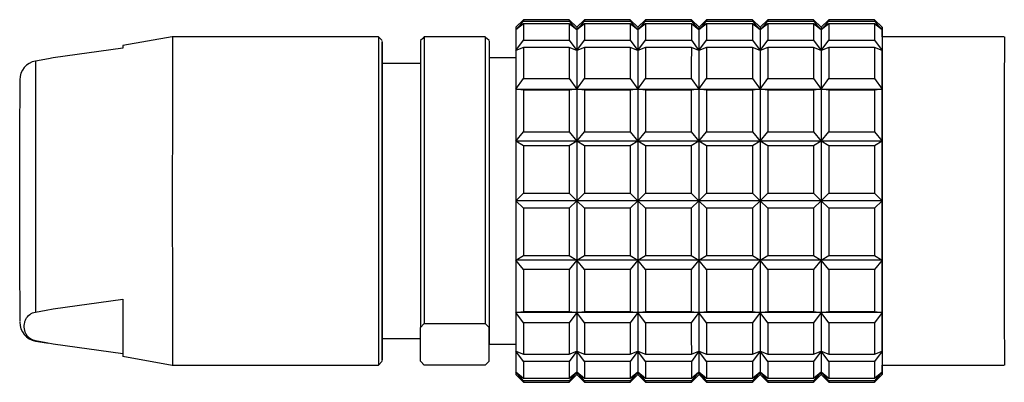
# Model space of a CAD drawing. Header units: inches. Extents: x 1.2 to 31.4, y 1 to 21.5.
# Tile 36 of 63: x 8.559 to 9.575, y 15.243 to 15.617. Entities that reach past the tile are written whole.
import ezdxf

# ---------------------------------------------------------------- set-up
doc = ezdxf.new("R2010")
doc.units = ezdxf.units.IN
doc.header["$MEASUREMENT"] = 0

msp = doc.modelspace()

# ---------------------------------------------------------------- linework, layer by layer
at = {"color": 7, "linetype": 'Continuous', "lineweight": 25}
for p, q in [((9.0787, 15.6172), (9.0708, 15.6094)), ((9.0708, 15.6067), (9.0786, 15.6156)), ((9.0786, 15.613), (9.0708, 15.6067)), ((9.0786, 15.6156), (9.1259, 15.6156)), ((9.0786, 15.613), (9.0786, 15.596)), ((9.1259, 15.613), (9.0786, 15.613)), ((9.1259, 15.6172), (9.0787, 15.6172)), ((9.1338, 15.6094), (9.1259, 15.6172)), ((9.1259, 15.6156), (9.1338, 15.6067)), ((9.1259, 15.613), (9.1259, 15.596)), ((9.1338, 15.6067), (9.1259, 15.613)), ((9.1416, 15.6172), (9.1338, 15.6094)), ((9.1338, 15.6067), (9.1416, 15.6156)), ((9.1416, 15.613), (9.1338, 15.6067)), ((9.1889, 15.6172), (9.1416, 15.6172)), ((9.1416, 15.6156), (9.1889, 15.6156)), ((9.1416, 15.613), (9.1416, 15.596)), ((9.1889, 15.613), (9.1416, 15.613)), ((9.1968, 15.6094), (9.1889, 15.6172)), ((9.1889, 15.6156), (9.1968, 15.6067)), ((9.1889, 15.613), (9.1889, 15.596)), ((9.1968, 15.6067), (9.1889, 15.613)), ((9.2046, 15.6172), (9.1968, 15.6094)), ((9.1968, 15.6067), (9.2046, 15.6156)), ((9.2046, 15.613), (9.1968, 15.6067)), ((9.2519, 15.6172), (9.2046, 15.6172)), ((9.2046, 15.6156), (9.2519, 15.6156)), ((9.2046, 15.613), (9.2046, 15.596)), ((9.2519, 15.613), (9.2046, 15.613)), ((9.2598, 15.6094), (9.2519, 15.6172)), ((9.2519, 15.6156), (9.2597, 15.6067)), ((9.2519, 15.613), (9.2519, 15.596)), ((9.2597, 15.6067), (9.2519, 15.613)), ((9.2597, 15.6067), (9.2676, 15.6156)), ((9.2676, 15.613), (9.2597, 15.6067)), ((9.2676, 15.6172), (9.2598, 15.6094)), ((9.3149, 15.6172), (9.2676, 15.6172)), ((9.2676, 15.6156), (9.3149, 15.6156)), ((9.2676, 15.613), (9.2676, 15.596)), ((9.3149, 15.613), (9.2676, 15.613)), ((9.3149, 15.613), (9.3148, 15.596)), ((9.3227, 15.6094), (9.3149, 15.6172)), ((9.3149, 15.6156), (9.3227, 15.6067)), ((9.3227, 15.6067), (9.3149, 15.613)), ((9.3306, 15.6172), (9.3227, 15.6094)), ((9.3227, 15.6067), (9.3306, 15.6156)), ((9.3306, 15.613), (9.3227, 15.6067)), ((9.3779, 15.6172), (9.3306, 15.6172)), ((9.3306, 15.6156), (9.3779, 15.6156)), ((9.3306, 15.613), (9.3306, 15.596)), ((9.3779, 15.613), (9.3306, 15.613)), ((9.3779, 15.613), (9.3778, 15.596)), ((9.3857, 15.6094), (9.3779, 15.6172)), ((9.3779, 15.6156), (9.3857, 15.6067)), ((9.3857, 15.6067), (9.3779, 15.613)), ((9.3936, 15.6172), (9.3857, 15.6094)), ((9.3857, 15.6067), (9.3936, 15.6156)), ((9.3936, 15.613), (9.3857, 15.6067)), ((9.4409, 15.6172), (9.3936, 15.6172)), ((9.3936, 15.6156), (9.4408, 15.6156)), ((9.3936, 15.613), (9.3936, 15.596)), ((9.4408, 15.613), (9.3936, 15.613)), ((9.4408, 15.6156), (9.4487, 15.6067)), ((9.4408, 15.613), (9.4408, 15.596)), ((9.4487, 15.6067), (9.4408, 15.613)), ((9.4487, 15.6094), (9.4409, 15.6172)), ((9.0708, 15.6067), (9.0708, 15.5855)), ((9.1338, 15.6067), (9.1337, 15.5855)), ((9.1968, 15.6067), (9.1967, 15.5855)), ((9.2597, 15.6067), (9.2597, 15.5855)), ((9.3227, 15.6067), (9.3227, 15.5855)), ((9.3857, 15.6067), (9.3857, 15.5855)), ((9.4487, 15.6067), (9.4487, 15.5855)), ((9.4487, 15.5995), (9.4487, 15.6066)), ((8.7164, 15.5995), (8.6653, 15.5905)), ((8.929, 15.5995), (8.7164, 15.5995)), ((8.933, 15.5956), (8.929, 15.5995)), ((8.9724, 15.5956), (8.9723, 15.2997)), ((8.9748, 15.598), (8.9724, 15.5956)), ((8.9763, 15.5995), (8.9748, 15.5979)), ((8.9763, 15.5995), (8.9763, 15.3037)), ((9.0393, 15.5995), (8.9763, 15.5995)), ((9.0393, 15.5995), (9.0393, 15.3037)), ((9.0408, 15.5979), (9.0393, 15.5995)), ((9.0432, 15.5956), (9.0409, 15.5979)), ((9.0432, 15.5954), (9.0432, 15.5779)), ((9.0708, 15.5855), (9.0786, 15.596)), ((9.0786, 15.596), (9.1259, 15.596)), ((9.1259, 15.596), (9.1337, 15.5855)), ((9.1337, 15.5855), (9.1416, 15.596)), ((9.1416, 15.596), (9.1889, 15.596)), ((9.1889, 15.596), (9.1967, 15.5855)), ((9.1967, 15.5855), (9.2046, 15.596)), ((9.2046, 15.596), (9.2519, 15.596)), ((9.2519, 15.596), (9.2597, 15.5855)), ((9.2597, 15.5855), (9.2676, 15.596)), ((9.2676, 15.596), (9.3148, 15.596)), ((9.3148, 15.596), (9.3227, 15.5855)), ((9.3227, 15.5855), (9.3306, 15.596)), ((9.3306, 15.596), (9.3778, 15.596)), ((9.3778, 15.596), (9.3857, 15.5855)), ((9.3857, 15.5855), (9.3936, 15.596)), ((9.3936, 15.596), (9.4408, 15.596)), ((9.4408, 15.596), (9.4487, 15.5855)), ((9.5747, 15.5995), (9.4487, 15.5995)), ((8.6653, 15.5877), (8.5936, 15.5778)), ((9.0786, 15.5884), (9.0708, 15.5855)), ((9.1259, 15.5884), (9.0786, 15.5884)), ((9.1337, 15.5855), (9.1259, 15.5884)), ((9.1416, 15.5884), (9.1337, 15.5855)), ((9.1889, 15.5884), (9.1416, 15.5884)), ((9.1967, 15.5855), (9.1889, 15.5884)), ((9.2046, 15.5884), (9.1967, 15.5855)), ((9.2519, 15.5884), (9.2046, 15.5884)), ((9.2597, 15.5855), (9.2519, 15.5884)), ((9.2676, 15.5884), (9.2597, 15.5855)), ((9.3148, 15.5884), (9.2676, 15.5884)), ((9.3227, 15.5855), (9.3148, 15.5884)), ((9.3306, 15.5884), (9.3227, 15.5855)), ((9.3778, 15.5884), (9.3306, 15.5884)), ((9.3857, 15.5855), (9.3778, 15.5884)), ((9.3936, 15.5884), (9.3857, 15.5855)), ((9.4408, 15.5884), (9.3936, 15.5884)), ((9.4487, 15.5855), (9.4408, 15.5884)), ((8.5886, 15.577), (8.5752, 15.5746)), ((8.5936, 15.5778), (8.5886, 15.577)), ((8.9723, 15.572), (8.933, 15.572)), ((9.0707, 15.5779), (9.0432, 15.5779)), ((9.0707, 15.5456), (9.0786, 15.5565)), ((9.0786, 15.5565), (9.1259, 15.5565)), ((9.1259, 15.5565), (9.1337, 15.5456)), ((9.1337, 15.5456), (9.1416, 15.5565)), ((9.1416, 15.5565), (9.1889, 15.5565)), ((9.1889, 15.5565), (9.1967, 15.5456)), ((9.1967, 15.5456), (9.2046, 15.5565)), ((9.2046, 15.5565), (9.2518, 15.5565)), ((9.2518, 15.5565), (9.2597, 15.5456)), ((9.2597, 15.5456), (9.2676, 15.5565)), ((9.2676, 15.5565), (9.3148, 15.5565)), ((9.3148, 15.5565), (9.3227, 15.5456)), ((9.3227, 15.5456), (9.3306, 15.5565)), ((9.3306, 15.5565), (9.3778, 15.5565)), ((9.3778, 15.5565), (9.3857, 15.5456)), ((9.3857, 15.5456), (9.3936, 15.5565)), ((9.3936, 15.5565), (9.4408, 15.5565)), ((9.4408, 15.5565), (9.4487, 15.5456)), ((9.0786, 15.5447), (9.0707, 15.5456)), ((9.0707, 15.5456), (9.1337, 15.5456)), ((9.1259, 15.5447), (9.0786, 15.5447)), ((9.1337, 15.5456), (9.1259, 15.5447)), ((9.1416, 15.5447), (9.1337, 15.5456)), ((9.1337, 15.5456), (9.1967, 15.5456)), ((9.1888, 15.5447), (9.1416, 15.5447)), ((9.1967, 15.5456), (9.1888, 15.5447)), ((9.2046, 15.5447), (9.1967, 15.5456)), ((9.1967, 15.5456), (9.2597, 15.5456)), ((9.2518, 15.5447), (9.2046, 15.5447)), ((9.2597, 15.5456), (9.2518, 15.5447)), ((9.2676, 15.5447), (9.2597, 15.5456)), ((9.2597, 15.5456), (9.3227, 15.5456)), ((9.3148, 15.5447), (9.2676, 15.5447)), ((9.3227, 15.5456), (9.3148, 15.5447)), ((9.3306, 15.5447), (9.3227, 15.5456)), ((9.3227, 15.5456), (9.3857, 15.5456)), ((9.3778, 15.5447), (9.3306, 15.5447)), ((9.3857, 15.5456), (9.3778, 15.5447)), ((9.3936, 15.5447), (9.3857, 15.5456)), ((9.3857, 15.5456), (9.4487, 15.5456)), ((9.4408, 15.5447), (9.3936, 15.5447)), ((9.4487, 15.5456), (9.4408, 15.5447)), ((9.0707, 15.4918), (9.0786, 15.5017)), ((9.0786, 15.5017), (9.1258, 15.5017)), ((9.1258, 15.5017), (9.1337, 15.4918)), ((9.1337, 15.4918), (9.1416, 15.5017)), ((9.1416, 15.5017), (9.1888, 15.5017)), ((9.1888, 15.5017), (9.1967, 15.4918)), ((9.1967, 15.4918), (9.2046, 15.5017)), ((9.2046, 15.5017), (9.2518, 15.5017)), ((9.2518, 15.5017), (9.2597, 15.4918)), ((9.2597, 15.4918), (9.2676, 15.5017)), ((9.2676, 15.5017), (9.3148, 15.5017)), ((9.3148, 15.5017), (9.3227, 15.4918)), ((9.3227, 15.4918), (9.3306, 15.5017)), ((9.3306, 15.5017), (9.3778, 15.5017)), ((9.3778, 15.5017), (9.3857, 15.4918)), ((9.3857, 15.4918), (9.3936, 15.5017)), ((9.3936, 15.5017), (9.4408, 15.5017)), ((9.4408, 15.5017), (9.4487, 15.4918)), ((9.0786, 15.4872), (9.0707, 15.4918)), ((9.1337, 15.4918), (9.0707, 15.4918)), ((9.1337, 15.4918), (9.1258, 15.4872)), ((9.1416, 15.4872), (9.1337, 15.4918)), ((9.1967, 15.4918), (9.1337, 15.4918)), ((9.1967, 15.4918), (9.1888, 15.4872)), ((9.2046, 15.4872), (9.1967, 15.4918)), ((9.2597, 15.4918), (9.1967, 15.4918)), ((9.2597, 15.4918), (9.2518, 15.4872)), ((9.2676, 15.4872), (9.2597, 15.4918)), ((9.3227, 15.4918), (9.2597, 15.4918)), ((9.3227, 15.4918), (9.3148, 15.4872)), ((9.3306, 15.4872), (9.3227, 15.4918)), ((9.3857, 15.4918), (9.3227, 15.4918)), ((9.3857, 15.4918), (9.3778, 15.4872)), ((9.3936, 15.4872), (9.3857, 15.4918)), ((9.4487, 15.4918), (9.3857, 15.4918)), ((9.4487, 15.4918), (9.4408, 15.4872)), ((9.1258, 15.4872), (9.0786, 15.4872)), ((9.1888, 15.4872), (9.1416, 15.4872)), ((9.2518, 15.4872), (9.2046, 15.4872)), ((9.3148, 15.4872), (9.2676, 15.4872)), ((9.3778, 15.4872), (9.3306, 15.4872)), ((9.4408, 15.4872), (9.3936, 15.4872)), ((9.0707, 15.4305), (9.0786, 15.4383)), ((9.0786, 15.4228), (9.0707, 15.4305)), ((9.1337, 15.4305), (9.0707, 15.4305)), ((9.0786, 15.4383), (9.1258, 15.4383)), ((9.1258, 15.4383), (9.1337, 15.4305)), ((9.1337, 15.4305), (9.1258, 15.4228)), ((9.1337, 15.4305), (9.1416, 15.4383)), ((9.1416, 15.4228), (9.1337, 15.4305)), ((9.1967, 15.4305), (9.1337, 15.4305)), ((9.1416, 15.4383), (9.1888, 15.4383)), ((9.1888, 15.4383), (9.1967, 15.4305)), ((9.1967, 15.4305), (9.1888, 15.4228)), ((9.1967, 15.4305), (9.2046, 15.4383)), ((9.2046, 15.4228), (9.1967, 15.4305)), ((9.2597, 15.4305), (9.1967, 15.4305)), ((9.2046, 15.4383), (9.2518, 15.4383)), ((9.2518, 15.4383), (9.2597, 15.4305)), ((9.2597, 15.4305), (9.2518, 15.4228)), ((9.2597, 15.4305), (9.2676, 15.4383)), ((9.2676, 15.4228), (9.2597, 15.4305)), ((9.3227, 15.4305), (9.2597, 15.4305)), ((9.2676, 15.4383), (9.3148, 15.4383)), ((9.3148, 15.4383), (9.3227, 15.4305)), ((9.3227, 15.4305), (9.3148, 15.4228)), ((9.3227, 15.4305), (9.3306, 15.4383)), ((9.3306, 15.4228), (9.3227, 15.4305)), ((9.3857, 15.4305), (9.3227, 15.4305)), ((9.3306, 15.4383), (9.3778, 15.4383)), ((9.3778, 15.4383), (9.3857, 15.4305)), ((9.3857, 15.4305), (9.3778, 15.4228)), ((9.3857, 15.4305), (9.3936, 15.4383)), ((9.3936, 15.4228), (9.3857, 15.4305)), ((9.4487, 15.4305), (9.3857, 15.4305)), ((9.3936, 15.4383), (9.4408, 15.4383)), ((9.4408, 15.4383), (9.4487, 15.4305)), ((9.4487, 15.4305), (9.4408, 15.4228)), ((9.1258, 15.4228), (9.0786, 15.4228)), ((9.1888, 15.4228), (9.1416, 15.4228)), ((9.2518, 15.4228), (9.2046, 15.4228)), ((9.3148, 15.4228), (9.2676, 15.4228)), ((9.3778, 15.4228), (9.3306, 15.4228)), ((9.4408, 15.4228), (9.3936, 15.4228)), ((9.0707, 15.3693), (9.0786, 15.3739)), ((9.0786, 15.3594), (9.0707, 15.3693)), ((9.1337, 15.3693), (9.0707, 15.3693)), ((9.0786, 15.3739), (9.1258, 15.3739)), ((9.1258, 15.3739), (9.1337, 15.3693)), ((9.1337, 15.3693), (9.1258, 15.3594)), ((9.1337, 15.3693), (9.1416, 15.3739)), ((9.1416, 15.3594), (9.1337, 15.3693)), ((9.1967, 15.3693), (9.1337, 15.3693)), ((9.1416, 15.3739), (9.1888, 15.3739)), ((9.1888, 15.3739), (9.1967, 15.3693)), ((9.1967, 15.3693), (9.1888, 15.3594)), ((9.1967, 15.3693), (9.2046, 15.3739)), ((9.2046, 15.3594), (9.1967, 15.3693)), ((9.2597, 15.3693), (9.1967, 15.3693)), ((9.2046, 15.3739), (9.2518, 15.3739)), ((9.2518, 15.3739), (9.2597, 15.3693)), ((9.2597, 15.3693), (9.2518, 15.3594)), ((9.2597, 15.3693), (9.2676, 15.3739)), ((9.2676, 15.3594), (9.2597, 15.3693)), ((9.3227, 15.3693), (9.2597, 15.3693)), ((9.2676, 15.3739), (9.3148, 15.3739)), ((9.3148, 15.3739), (9.3227, 15.3693)), ((9.3227, 15.3693), (9.3148, 15.3594)), ((9.3227, 15.3693), (9.3306, 15.3739)), ((9.3306, 15.3594), (9.3227, 15.3693)), ((9.3857, 15.3693), (9.3227, 15.3693)), ((9.3306, 15.3739), (9.3778, 15.3739)), ((9.3778, 15.3739), (9.3857, 15.3693)), ((9.3857, 15.3693), (9.3778, 15.3594)), ((9.3857, 15.3693), (9.3936, 15.3739)), ((9.3936, 15.3594), (9.3857, 15.3693)), ((9.4487, 15.3693), (9.3857, 15.3693)), ((9.3936, 15.3739), (9.4408, 15.3739)), ((9.4408, 15.3739), (9.4487, 15.3693)), ((9.4487, 15.3693), (9.4408, 15.3594)), ((9.1258, 15.3594), (9.0786, 15.3594)), ((9.1888, 15.3594), (9.1416, 15.3594)), ((9.2518, 15.3594), (9.2046, 15.3594)), ((9.3148, 15.3594), (9.2676, 15.3594)), ((9.3778, 15.3594), (9.3306, 15.3594)), ((9.4408, 15.3594), (9.3936, 15.3594)), ((8.5936, 15.319), (8.6652, 15.3289)), ((8.5861, 15.3177), (8.5936, 15.319)), ((8.5752, 15.3156), (8.5861, 15.3177)), ((9.0707, 15.3153), (9.0786, 15.3163)), ((9.1337, 15.3153), (9.0707, 15.3153)), ((9.0786, 15.3045), (9.0707, 15.3153)), ((9.0786, 15.3163), (9.1259, 15.3163)), ((9.1259, 15.3163), (9.1337, 15.3153)), ((9.1337, 15.3153), (9.1259, 15.3045)), ((9.1337, 15.3153), (9.1416, 15.3163)), ((9.1967, 15.3153), (9.1337, 15.3153)), ((9.1416, 15.3045), (9.1337, 15.3153)), ((9.1416, 15.3163), (9.1888, 15.3163)), ((9.1888, 15.3163), (9.1967, 15.3153)), ((9.1967, 15.3153), (9.1889, 15.3045)), ((9.1967, 15.3153), (9.2046, 15.3163)), ((9.2597, 15.3153), (9.1967, 15.3153)), ((9.2046, 15.3045), (9.1967, 15.3153)), ((9.2046, 15.3163), (9.2518, 15.3163)), ((9.2518, 15.3163), (9.2597, 15.3153)), ((9.2597, 15.3153), (9.2518, 15.3045)), ((9.2597, 15.3153), (9.2676, 15.3163)), ((9.3227, 15.3153), (9.2597, 15.3153)), ((9.2676, 15.3045), (9.2597, 15.3153)), ((9.2676, 15.3163), (9.3148, 15.3163)), ((9.3148, 15.3163), (9.3227, 15.3153)), ((9.3227, 15.3153), (9.3148, 15.3045)), ((9.3227, 15.3153), (9.3306, 15.3163)), ((9.3857, 15.3153), (9.3227, 15.3153)), ((9.3306, 15.3045), (9.3227, 15.3153)), ((9.3306, 15.3163), (9.3778, 15.3163)), ((9.3778, 15.3163), (9.3857, 15.3153)), ((9.3857, 15.3153), (9.3778, 15.3045)), ((9.3857, 15.3153), (9.3936, 15.3163)), ((9.4487, 15.3153), (9.3857, 15.3153)), ((9.3936, 15.3045), (9.3857, 15.3153)), ((9.3936, 15.3163), (9.4408, 15.3163)), ((9.4408, 15.3163), (9.4487, 15.3153)), ((9.4487, 15.3153), (9.4408, 15.3045)), ((8.9723, 15.2997), (8.9763, 15.3037)), ((8.9723, 15.265), (8.9723, 15.2997)), ((8.9763, 15.3037), (9.0393, 15.3037)), ((9.0393, 15.3037), (9.0432, 15.2997)), ((9.0432, 15.265), (9.0432, 15.2997)), ((9.1259, 15.3045), (9.0786, 15.3045)), ((9.1889, 15.3045), (9.1416, 15.3045)), ((9.2518, 15.3045), (9.2046, 15.3045)), ((9.3148, 15.3045), (9.2676, 15.3045)), ((9.3778, 15.3045), (9.3306, 15.3045)), ((9.4408, 15.3045), (9.3936, 15.3045)), ((8.933, 15.2885), (8.9723, 15.2885)), ((8.5862, 15.2839), (8.5752, 15.286)), ((8.5752, 15.286), (8.5752, 15.2858)), ((8.5752, 15.2858), (8.5886, 15.2835)), ((8.5936, 15.2826), (8.5862, 15.2839)), ((8.6653, 15.2727), (8.5936, 15.2826)), ((9.0432, 15.2826), (9.0707, 15.2826)), ((8.6653, 15.27), (8.7164, 15.2609)), ((9.0708, 15.2752), (9.0786, 15.2724)), ((9.0786, 15.2647), (9.0708, 15.2752)), ((9.0708, 15.2752), (9.0708, 15.2539)), ((9.0786, 15.2724), (9.1259, 15.2724)), ((9.1259, 15.2724), (9.1337, 15.2752)), ((9.1337, 15.2752), (9.1259, 15.2647)), ((9.1337, 15.2752), (9.1416, 15.2724)), ((9.1337, 15.2752), (9.1338, 15.2539)), ((9.1416, 15.2647), (9.1337, 15.2752)), ((9.1416, 15.2724), (9.1889, 15.2724)), ((9.1889, 15.2724), (9.1967, 15.2752)), ((9.1967, 15.2752), (9.1889, 15.2647)), ((9.1967, 15.2752), (9.2046, 15.2724)), ((9.1967, 15.2752), (9.1968, 15.2539)), ((9.2046, 15.2647), (9.1967, 15.2752)), ((9.2046, 15.2724), (9.2519, 15.2724)), ((9.2519, 15.2724), (9.2597, 15.2752)), ((9.2597, 15.2752), (9.2519, 15.2647)), ((9.2597, 15.2752), (9.2676, 15.2724)), ((9.2597, 15.2752), (9.2597, 15.2539)), ((9.2676, 15.2647), (9.2597, 15.2752)), ((9.2676, 15.2724), (9.3148, 15.2724)), ((9.3148, 15.2724), (9.3227, 15.2752)), ((9.3227, 15.2752), (9.3148, 15.2647)), ((9.3227, 15.2752), (9.3306, 15.2724)), ((9.3227, 15.2752), (9.3227, 15.2539)), ((9.3306, 15.2647), (9.3227, 15.2752)), ((9.3306, 15.2724), (9.3778, 15.2724)), ((9.3778, 15.2724), (9.3857, 15.2752)), ((9.3857, 15.2752), (9.3778, 15.2647)), ((9.3857, 15.2752), (9.3936, 15.2724)), ((9.3857, 15.2752), (9.3857, 15.2539)), ((9.3936, 15.2647), (9.3857, 15.2752)), ((9.3936, 15.2724), (9.4408, 15.2724)), ((9.4408, 15.2724), (9.4487, 15.2752)), ((9.4487, 15.2752), (9.4408, 15.2647)), ((9.4487, 15.2752), (9.4487, 15.2539)), ((8.7164, 15.2609), (8.929, 15.2609)), ((8.929, 15.2609), (8.933, 15.2649)), ((8.9763, 15.261), (8.9723, 15.265)), ((8.9723, 15.265), (8.9724, 15.2649)), ((8.9724, 15.2649), (8.9747, 15.2625)), ((9.0393, 15.261), (8.9763, 15.261)), ((9.0432, 15.265), (9.0393, 15.261)), ((9.0409, 15.2625), (9.0432, 15.2649)), ((9.1259, 15.2647), (9.0786, 15.2647)), ((9.1889, 15.2647), (9.1416, 15.2647)), ((9.2519, 15.2647), (9.2046, 15.2647)), ((9.3148, 15.2647), (9.2676, 15.2647)), ((9.3778, 15.2647), (9.3306, 15.2647)), ((9.4408, 15.2647), (9.3936, 15.2647)), ((9.4487, 15.2609), (9.5747, 15.2609)), ((9.4487, 15.2538), (9.4487, 15.2609)), ((9.0708, 15.2539), (9.0786, 15.2476)), ((9.0786, 15.2449), (9.0708, 15.2539)), ((9.0708, 15.2511), (9.0787, 15.2432)), ((9.0786, 15.2476), (9.1259, 15.2476)), ((9.1259, 15.2476), (9.1338, 15.2539)), ((9.1338, 15.2539), (9.1259, 15.2449)), ((9.1259, 15.2432), (9.1338, 15.2511)), ((9.1338, 15.2539), (9.1416, 15.2476)), ((9.1416, 15.2449), (9.1338, 15.2539)), ((9.1338, 15.2511), (9.1416, 15.2432)), ((9.1416, 15.2476), (9.1889, 15.2476)), ((9.1889, 15.2476), (9.1968, 15.2539)), ((9.1968, 15.2539), (9.1889, 15.2449)), ((9.1889, 15.2432), (9.1968, 15.2511)), ((9.1968, 15.2539), (9.2046, 15.2476)), ((9.2046, 15.2449), (9.1968, 15.2539)), ((9.1968, 15.2511), (9.2046, 15.2432)), ((9.2046, 15.2476), (9.2519, 15.2476)), ((9.2519, 15.2476), (9.2597, 15.2539)), ((9.2597, 15.2539), (9.2519, 15.2449)), ((9.2519, 15.2432), (9.2598, 15.2511)), ((9.2597, 15.2539), (9.2676, 15.2476)), ((9.2676, 15.2449), (9.2597, 15.2539)), ((9.2598, 15.2511), (9.2676, 15.2432)), ((9.2676, 15.2476), (9.3149, 15.2476)), ((9.3149, 15.2476), (9.3227, 15.2539)), ((9.3227, 15.2539), (9.3149, 15.2449)), ((9.3149, 15.2432), (9.3227, 15.2511)), ((9.3227, 15.2539), (9.3306, 15.2476)), ((9.3306, 15.2449), (9.3227, 15.2539)), ((9.3227, 15.2511), (9.3306, 15.2432)), ((9.3306, 15.2476), (9.3779, 15.2476)), ((9.3779, 15.2476), (9.3857, 15.2539)), ((9.3857, 15.2539), (9.3779, 15.2449)), ((9.3779, 15.2432), (9.3857, 15.2511)), ((9.3857, 15.2539), (9.3936, 15.2476)), ((9.3936, 15.2449), (9.3857, 15.2539)), ((9.3857, 15.2511), (9.3936, 15.2432)), ((9.3936, 15.2476), (9.4408, 15.2476)), ((9.4408, 15.2476), (9.4487, 15.2539)), ((9.4487, 15.2539), (9.4408, 15.2449)), ((9.4409, 15.2432), (9.4487, 15.2511)), ((9.1259, 15.2449), (9.0786, 15.2449)), ((9.0787, 15.2432), (9.1259, 15.2432)), ((9.1889, 15.2449), (9.1416, 15.2449)), ((9.1416, 15.2432), (9.1889, 15.2432)), ((9.2519, 15.2449), (9.2046, 15.2449)), ((9.2046, 15.2432), (9.2519, 15.2432)), ((9.3149, 15.2449), (9.2676, 15.2449)), ((9.2676, 15.2432), (9.3149, 15.2432)), ((9.3779, 15.2449), (9.3306, 15.2449)), ((9.3306, 15.2432), (9.3779, 15.2432)), ((9.4408, 15.2449), (9.3936, 15.2449)), ((9.3936, 15.2432), (9.4409, 15.2432))]:
    msp.add_line(p, q, dxfattribs=at)
at = {"color": 7, "linetype": 'Continuous', "lineweight": 25, "flags": 128}
for points in [[(9.4487, 15.6067), (9.4487, 15.6079), (9.4487, 15.6087), (9.4487, 15.6092), (9.4487, 15.6094), (9.4487, 15.6092), (9.4487, 15.6086), (9.4487, 15.6078), (9.4487, 15.6066)], [(8.933, 15.2749), (8.933, 15.2915), (8.933, 15.315), (8.9329, 15.3443), (8.9329, 15.3778), (8.9329, 15.4141), (8.9329, 15.4511), (8.9329, 15.4871), (8.9329, 15.5202), (8.933, 15.5488), (8.933, 15.5715), (8.933, 15.5871), (8.933, 15.5948), (8.933, 15.5943), (8.933, 15.5855), (8.933, 15.572)], [(8.6653, 15.5905), (8.6653, 15.5903), (8.6653, 15.5877)], [(9.0708, 15.5855), (9.0708, 15.5815), (9.0707, 15.5771), (9.0707, 15.5725), (9.0707, 15.5677), (9.0707, 15.5625), (9.0707, 15.5571), (9.0707, 15.5515), (9.0707, 15.5456)], [(9.0786, 15.5884), (9.0786, 15.5849), (9.0786, 15.5814), (9.0786, 15.5776), (9.0786, 15.5737), (9.0786, 15.5696), (9.0786, 15.5654), (9.0786, 15.561), (9.0786, 15.5565)], [(9.1259, 15.5884), (9.1259, 15.5849), (9.1259, 15.5814), (9.1259, 15.5776), (9.1259, 15.5737), (9.1259, 15.5696), (9.1259, 15.5654), (9.1259, 15.561), (9.1259, 15.5565)], [(9.1337, 15.5855), (9.1337, 15.5815), (9.1337, 15.5771), (9.1337, 15.5725), (9.1337, 15.5677), (9.1337, 15.5625), (9.1337, 15.5571), (9.1337, 15.5515), (9.1337, 15.5456)], [(9.1416, 15.5884), (9.1416, 15.5849), (9.1416, 15.5814), (9.1416, 15.5776), (9.1416, 15.5737), (9.1416, 15.5696), (9.1416, 15.5654), (9.1416, 15.561), (9.1416, 15.5565)], [(9.1889, 15.5884), (9.1889, 15.5849), (9.1889, 15.5814), (9.1889, 15.5776), (9.1889, 15.5737), (9.1889, 15.5696), (9.1889, 15.5654), (9.1889, 15.561), (9.1889, 15.5565)], [(9.1967, 15.5855), (9.1967, 15.5815), (9.1967, 15.5771), (9.1967, 15.5725), (9.1967, 15.5677), (9.1967, 15.5625), (9.1967, 15.5571), (9.1967, 15.5515), (9.1967, 15.5456)], [(9.2046, 15.5884), (9.2046, 15.5849), (9.2046, 15.5814), (9.2046, 15.5776), (9.2046, 15.5737), (9.2046, 15.5696), (9.2046, 15.5654), (9.2046, 15.561), (9.2046, 15.5565)], [(9.2519, 15.5884), (9.2519, 15.5849), (9.2519, 15.5814), (9.2518, 15.5776), (9.2518, 15.5737), (9.2518, 15.5696), (9.2518, 15.5654), (9.2518, 15.561), (9.2518, 15.5565)], [(9.2597, 15.5855), (9.2597, 15.5815), (9.2597, 15.5771), (9.2597, 15.5725), (9.2597, 15.5677), (9.2597, 15.5625), (9.2597, 15.5571), (9.2597, 15.5515), (9.2597, 15.5456)], [(9.2676, 15.5884), (9.2676, 15.5849), (9.2676, 15.5814), (9.2676, 15.5776), (9.2676, 15.5737), (9.2676, 15.5696), (9.2676, 15.5654), (9.2676, 15.561), (9.2676, 15.5565)], [(9.3148, 15.5884), (9.3148, 15.5849), (9.3148, 15.5814), (9.3148, 15.5776), (9.3148, 15.5737), (9.3148, 15.5696), (9.3148, 15.5654), (9.3148, 15.561), (9.3148, 15.5565)], [(9.3227, 15.5855), (9.3227, 15.5815), (9.3227, 15.5771), (9.3227, 15.5725), (9.3227, 15.5677), (9.3227, 15.5625), (9.3227, 15.5571), (9.3227, 15.5515), (9.3227, 15.5456)], [(9.3306, 15.5884), (9.3306, 15.5849), (9.3306, 15.5814), (9.3306, 15.5776), (9.3306, 15.5737), (9.3306, 15.5696), (9.3306, 15.5654), (9.3306, 15.561), (9.3306, 15.5565)], [(9.3778, 15.5884), (9.3778, 15.5849), (9.3778, 15.5814), (9.3778, 15.5776), (9.3778, 15.5737), (9.3778, 15.5696), (9.3778, 15.5654), (9.3778, 15.561), (9.3778, 15.5565)], [(9.3857, 15.5855), (9.3857, 15.5815), (9.3857, 15.5771), (9.3857, 15.5725), (9.3857, 15.5677), (9.3857, 15.5625), (9.3857, 15.5571), (9.3857, 15.5515), (9.3857, 15.5456)], [(9.3936, 15.5884), (9.3936, 15.5849), (9.3936, 15.5814), (9.3936, 15.5776), (9.3936, 15.5737), (9.3936, 15.5696), (9.3936, 15.5654), (9.3936, 15.561), (9.3936, 15.5565)], [(9.4408, 15.5884), (9.4408, 15.5849), (9.4408, 15.5814), (9.4408, 15.5776), (9.4408, 15.5737), (9.4408, 15.5696), (9.4408, 15.5654), (9.4408, 15.561), (9.4408, 15.5565)], [(9.4487, 15.5456), (9.4487, 15.5515), (9.4487, 15.5571), (9.4487, 15.5625), (9.4487, 15.5677), (9.4487, 15.5725), (9.4487, 15.5771), (9.4487, 15.5815), (9.4487, 15.5855)], [(9.0707, 15.5456), (9.0707, 15.5395), (9.0707, 15.5332), (9.0707, 15.5267), (9.0707, 15.5201), (9.0707, 15.5132), (9.0707, 15.5062), (9.0707, 15.4991), (9.0707, 15.4918)], [(9.0786, 15.5447), (9.0786, 15.5397), (9.0786, 15.5346), (9.0786, 15.5294), (9.0786, 15.524), (9.0786, 15.5186), (9.0786, 15.513), (9.0786, 15.5074), (9.0786, 15.5017)], [(9.1259, 15.5447), (9.1259, 15.5397), (9.1258, 15.5346), (9.1258, 15.5294), (9.1258, 15.524), (9.1258, 15.5186), (9.1258, 15.513), (9.1258, 15.5074), (9.1258, 15.5017)], [(9.1337, 15.5456), (9.1337, 15.5395), (9.1337, 15.5332), (9.1337, 15.5267), (9.1337, 15.5201), (9.1337, 15.5132), (9.1337, 15.5062), (9.1337, 15.4991), (9.1337, 15.4918)], [(9.1416, 15.5447), (9.1416, 15.5397), (9.1416, 15.5346), (9.1416, 15.5294), (9.1416, 15.524), (9.1416, 15.5186), (9.1416, 15.513), (9.1416, 15.5074), (9.1416, 15.5017)], [(9.1888, 15.5447), (9.1888, 15.5397), (9.1888, 15.5346), (9.1888, 15.5294), (9.1888, 15.524), (9.1888, 15.5186), (9.1888, 15.513), (9.1888, 15.5074), (9.1888, 15.5017)], [(9.1967, 15.5456), (9.1967, 15.5395), (9.1967, 15.5332), (9.1967, 15.5267), (9.1967, 15.5201), (9.1967, 15.5132), (9.1967, 15.5062), (9.1967, 15.4991), (9.1967, 15.4918)], [(9.2046, 15.5447), (9.2046, 15.5397), (9.2046, 15.5346), (9.2046, 15.5294), (9.2046, 15.524), (9.2046, 15.5186), (9.2046, 15.513), (9.2046, 15.5074), (9.2046, 15.5017)], [(9.2518, 15.5447), (9.2518, 15.5397), (9.2518, 15.5346), (9.2518, 15.5294), (9.2518, 15.524), (9.2518, 15.5186), (9.2518, 15.513), (9.2518, 15.5074), (9.2518, 15.5017)], [(9.2597, 15.5456), (9.2597, 15.5395), (9.2597, 15.5332), (9.2597, 15.5267), (9.2597, 15.5201), (9.2597, 15.5132), (9.2597, 15.5062), (9.2597, 15.4991), (9.2597, 15.4918)], [(9.2676, 15.5447), (9.2676, 15.5397), (9.2676, 15.5346), (9.2676, 15.5294), (9.2676, 15.524), (9.2676, 15.5186), (9.2676, 15.513), (9.2676, 15.5074), (9.2676, 15.5017)], [(9.3148, 15.5447), (9.3148, 15.5397), (9.3148, 15.5346), (9.3148, 15.5294), (9.3148, 15.524), (9.3148, 15.5186), (9.3148, 15.513), (9.3148, 15.5074), (9.3148, 15.5017)], [(9.3227, 15.5456), (9.3227, 15.5395), (9.3227, 15.5332), (9.3227, 15.5267), (9.3227, 15.5201), (9.3227, 15.5132), (9.3227, 15.5062), (9.3227, 15.4991), (9.3227, 15.4918)], [(9.3306, 15.5447), (9.3306, 15.5397), (9.3306, 15.5346), (9.3306, 15.5294), (9.3306, 15.524), (9.3306, 15.5186), (9.3306, 15.513), (9.3306, 15.5074), (9.3306, 15.5017)], [(9.3778, 15.5447), (9.3778, 15.5397), (9.3778, 15.5346), (9.3778, 15.5294), (9.3778, 15.524), (9.3778, 15.5186), (9.3778, 15.513), (9.3778, 15.5074), (9.3778, 15.5017)], [(9.3857, 15.5456), (9.3857, 15.5395), (9.3857, 15.5332), (9.3857, 15.5267), (9.3857, 15.5201), (9.3857, 15.5132), (9.3857, 15.5062), (9.3857, 15.4991), (9.3857, 15.4918)], [(9.3936, 15.5447), (9.3936, 15.5397), (9.3936, 15.5346), (9.3936, 15.5294), (9.3936, 15.524), (9.3936, 15.5186), (9.3936, 15.513), (9.3936, 15.5074), (9.3936, 15.5017)], [(9.4408, 15.5447), (9.4408, 15.5397), (9.4408, 15.5346), (9.4408, 15.5294), (9.4408, 15.524), (9.4408, 15.5186), (9.4408, 15.513), (9.4408, 15.5074), (9.4408, 15.5017)], [(9.4487, 15.4918), (9.4487, 15.4991), (9.4487, 15.5062), (9.4487, 15.5132), (9.4487, 15.5201), (9.4487, 15.5267), (9.4487, 15.5332), (9.4487, 15.5395), (9.4487, 15.5456)], [(9.0707, 15.4918), (9.0707, 15.4844), (9.0707, 15.4769), (9.0707, 15.4693), (9.0707, 15.4616), (9.0707, 15.4539), (9.0707, 15.4462), (9.0707, 15.4384), (9.0707, 15.4305)], [(9.1337, 15.4918), (9.1337, 15.4844), (9.1337, 15.4769), (9.1337, 15.4693), (9.1337, 15.4616), (9.1337, 15.4539), (9.1337, 15.4462), (9.1337, 15.4384), (9.1337, 15.4305)], [(9.1967, 15.4918), (9.1967, 15.4844), (9.1967, 15.4769), (9.1967, 15.4693), (9.1967, 15.4616), (9.1967, 15.4539), (9.1967, 15.4462), (9.1967, 15.4384), (9.1967, 15.4305)], [(9.2597, 15.4918), (9.2597, 15.4844), (9.2597, 15.4769), (9.2597, 15.4693), (9.2597, 15.4616), (9.2597, 15.4539), (9.2597, 15.4462), (9.2597, 15.4384), (9.2597, 15.4305)], [(9.3227, 15.4918), (9.3227, 15.4844), (9.3227, 15.4769), (9.3227, 15.4693), (9.3227, 15.4616), (9.3227, 15.4539), (9.3227, 15.4462), (9.3227, 15.4384), (9.3227, 15.4305)], [(9.3857, 15.4918), (9.3857, 15.4844), (9.3857, 15.4769), (9.3857, 15.4693), (9.3857, 15.4616), (9.3857, 15.4539), (9.3857, 15.4462), (9.3857, 15.4384), (9.3857, 15.4305)], [(9.4487, 15.4305), (9.4487, 15.4384), (9.4487, 15.4462), (9.4487, 15.4539), (9.4487, 15.4616), (9.4487, 15.4693), (9.4487, 15.4769), (9.4487, 15.4844), (9.4487, 15.4918)], [(9.0786, 15.4872), (9.0786, 15.4812), (9.0786, 15.4752), (9.0786, 15.4691), (9.0786, 15.463), (9.0786, 15.4569), (9.0786, 15.4507), (9.0786, 15.4445), (9.0786, 15.4383)], [(9.1258, 15.4872), (9.1258, 15.4812), (9.1258, 15.4752), (9.1258, 15.4691), (9.1258, 15.463), (9.1258, 15.4569), (9.1258, 15.4507), (9.1258, 15.4445), (9.1258, 15.4383)], [(9.1416, 15.4872), (9.1416, 15.4812), (9.1416, 15.4752), (9.1416, 15.4691), (9.1416, 15.463), (9.1416, 15.4569), (9.1416, 15.4507), (9.1416, 15.4445), (9.1416, 15.4383)], [(9.1888, 15.4872), (9.1888, 15.4812), (9.1888, 15.4752), (9.1888, 15.4691), (9.1888, 15.463), (9.1888, 15.4569), (9.1888, 15.4507), (9.1888, 15.4445), (9.1888, 15.4383)], [(9.2046, 15.4872), (9.2046, 15.4812), (9.2046, 15.4752), (9.2046, 15.4691), (9.2046, 15.463), (9.2046, 15.4569), (9.2046, 15.4507), (9.2046, 15.4445), (9.2046, 15.4383)], [(9.2518, 15.4872), (9.2518, 15.4812), (9.2518, 15.4752), (9.2518, 15.4691), (9.2518, 15.463), (9.2518, 15.4569), (9.2518, 15.4507), (9.2518, 15.4445), (9.2518, 15.4383)], [(9.2676, 15.4872), (9.2676, 15.4812), (9.2676, 15.4752), (9.2676, 15.4691), (9.2676, 15.463), (9.2676, 15.4569), (9.2676, 15.4507), (9.2676, 15.4445), (9.2676, 15.4383)], [(9.3148, 15.4872), (9.3148, 15.4812), (9.3148, 15.4752), (9.3148, 15.4691), (9.3148, 15.463), (9.3148, 15.4569), (9.3148, 15.4507), (9.3148, 15.4445), (9.3148, 15.4383)], [(9.3306, 15.4872), (9.3306, 15.4812), (9.3306, 15.4752), (9.3306, 15.4691), (9.3306, 15.463), (9.3306, 15.4569), (9.3306, 15.4507), (9.3306, 15.4445), (9.3306, 15.4383)], [(9.3778, 15.4872), (9.3778, 15.4812), (9.3778, 15.4752), (9.3778, 15.4691), (9.3778, 15.463), (9.3778, 15.4569), (9.3778, 15.4507), (9.3778, 15.4445), (9.3778, 15.4383)], [(9.3936, 15.4872), (9.3936, 15.4812), (9.3936, 15.4752), (9.3936, 15.4691), (9.3936, 15.463), (9.3936, 15.4569), (9.3936, 15.4507), (9.3936, 15.4445), (9.3936, 15.4383)], [(9.4408, 15.4872), (9.4408, 15.4812), (9.4408, 15.4752), (9.4408, 15.4691), (9.4408, 15.463), (9.4408, 15.4569), (9.4408, 15.4507), (9.4408, 15.4445), (9.4408, 15.4383)], [(9.0707, 15.4305), (9.0707, 15.4227), (9.0707, 15.4149), (9.0707, 15.4072), (9.0707, 15.3994), (9.0707, 15.3918), (9.0707, 15.3842), (9.0707, 15.3767), (9.0707, 15.3693)], [(9.1337, 15.4305), (9.1337, 15.4227), (9.1337, 15.4149), (9.1337, 15.4072), (9.1337, 15.3994), (9.1337, 15.3918), (9.1337, 15.3842), (9.1337, 15.3767), (9.1337, 15.3693)], [(9.1967, 15.4305), (9.1967, 15.4227), (9.1967, 15.4149), (9.1967, 15.4072), (9.1967, 15.3994), (9.1967, 15.3918), (9.1967, 15.3842), (9.1967, 15.3767), (9.1967, 15.3693)], [(9.2597, 15.4305), (9.2597, 15.4227), (9.2597, 15.4149), (9.2597, 15.4072), (9.2597, 15.3994), (9.2597, 15.3918), (9.2597, 15.3842), (9.2597, 15.3767), (9.2597, 15.3693)], [(9.3227, 15.4305), (9.3227, 15.4227), (9.3227, 15.4149), (9.3227, 15.4072), (9.3227, 15.3994), (9.3227, 15.3918), (9.3227, 15.3842), (9.3227, 15.3767), (9.3227, 15.3693)], [(9.3857, 15.4305), (9.3857, 15.4227), (9.3857, 15.4149), (9.3857, 15.4072), (9.3857, 15.3994), (9.3857, 15.3918), (9.3857, 15.3842), (9.3857, 15.3767), (9.3857, 15.3693)], [(9.4487, 15.3693), (9.4487, 15.3767), (9.4487, 15.3842), (9.4487, 15.3918), (9.4487, 15.3994), (9.4487, 15.4072), (9.4487, 15.4149), (9.4487, 15.4227), (9.4487, 15.4305)], [(9.0786, 15.4228), (9.0786, 15.4166), (9.0786, 15.4104), (9.0786, 15.4042), (9.0786, 15.3981), (9.0786, 15.392), (9.0786, 15.3859), (9.0786, 15.3799), (9.0786, 15.3739)], [(9.1258, 15.4228), (9.1258, 15.4166), (9.1258, 15.4104), (9.1258, 15.4042), (9.1258, 15.3981), (9.1258, 15.392), (9.1258, 15.3859), (9.1258, 15.3799), (9.1258, 15.3739)], [(9.1416, 15.4228), (9.1416, 15.4166), (9.1416, 15.4104), (9.1416, 15.4042), (9.1416, 15.3981), (9.1416, 15.392), (9.1416, 15.3859), (9.1416, 15.3799), (9.1416, 15.3739)], [(9.1888, 15.4228), (9.1888, 15.4166), (9.1888, 15.4104), (9.1888, 15.4042), (9.1888, 15.3981), (9.1888, 15.392), (9.1888, 15.3859), (9.1888, 15.3799), (9.1888, 15.3739)], [(9.2046, 15.4228), (9.2046, 15.4166), (9.2046, 15.4104), (9.2046, 15.4042), (9.2046, 15.3981), (9.2046, 15.392), (9.2046, 15.3859), (9.2046, 15.3799), (9.2046, 15.3739)], [(9.2518, 15.4228), (9.2518, 15.4166), (9.2518, 15.4104), (9.2518, 15.4042), (9.2518, 15.3981), (9.2518, 15.392), (9.2518, 15.3859), (9.2518, 15.3799), (9.2518, 15.3739)], [(9.2676, 15.4228), (9.2676, 15.4166), (9.2676, 15.4104), (9.2676, 15.4042), (9.2676, 15.3981), (9.2676, 15.392), (9.2676, 15.3859), (9.2676, 15.3799), (9.2676, 15.3739)], [(9.3148, 15.4228), (9.3148, 15.4166), (9.3148, 15.4104), (9.3148, 15.4042), (9.3148, 15.3981), (9.3148, 15.392), (9.3148, 15.3859), (9.3148, 15.3799), (9.3148, 15.3739)], [(9.3306, 15.4228), (9.3306, 15.4166), (9.3306, 15.4104), (9.3306, 15.4042), (9.3306, 15.3981), (9.3306, 15.392), (9.3306, 15.3859), (9.3306, 15.3799), (9.3306, 15.3739)], [(9.3778, 15.4228), (9.3778, 15.4166), (9.3778, 15.4104), (9.3778, 15.4042), (9.3778, 15.3981), (9.3778, 15.392), (9.3778, 15.3859), (9.3778, 15.3799), (9.3778, 15.3739)], [(9.3936, 15.4228), (9.3936, 15.4166), (9.3936, 15.4104), (9.3936, 15.4042), (9.3936, 15.3981), (9.3936, 15.392), (9.3936, 15.3859), (9.3936, 15.3799), (9.3936, 15.3739)], [(9.4408, 15.4228), (9.4408, 15.4166), (9.4408, 15.4104), (9.4408, 15.4042), (9.4408, 15.3981), (9.4408, 15.392), (9.4408, 15.3859), (9.4408, 15.3799), (9.4408, 15.3739)], [(9.0707, 15.3693), (9.0707, 15.362), (9.0707, 15.3548), (9.0707, 15.3478), (9.0707, 15.3409), (9.0707, 15.3342), (9.0707, 15.3277), (9.0707, 15.3214), (9.0707, 15.3153)], [(9.1337, 15.3693), (9.1337, 15.362), (9.1337, 15.3548), (9.1337, 15.3478), (9.1337, 15.3409), (9.1337, 15.3342), (9.1337, 15.3277), (9.1337, 15.3214), (9.1337, 15.3153)], [(9.1967, 15.3693), (9.1967, 15.362), (9.1967, 15.3548), (9.1967, 15.3478), (9.1967, 15.3409), (9.1967, 15.3342), (9.1967, 15.3277), (9.1967, 15.3214), (9.1967, 15.3153)], [(9.2597, 15.3693), (9.2597, 15.362), (9.2597, 15.3548), (9.2597, 15.3478), (9.2597, 15.3409), (9.2597, 15.3342), (9.2597, 15.3277), (9.2597, 15.3214), (9.2597, 15.3153)], [(9.3227, 15.3693), (9.3227, 15.362), (9.3227, 15.3548), (9.3227, 15.3478), (9.3227, 15.3409), (9.3227, 15.3342), (9.3227, 15.3277), (9.3227, 15.3214), (9.3227, 15.3153)], [(9.3857, 15.3693), (9.3857, 15.362), (9.3857, 15.3548), (9.3857, 15.3478), (9.3857, 15.3409), (9.3857, 15.3342), (9.3857, 15.3277), (9.3857, 15.3214), (9.3857, 15.3153)], [(9.4487, 15.3153), (9.4487, 15.3214), (9.4487, 15.3277), (9.4487, 15.3342), (9.4487, 15.3409), (9.4487, 15.3478), (9.4487, 15.3548), (9.4487, 15.362), (9.4487, 15.3693)], [(9.0786, 15.3594), (9.0786, 15.3536), (9.0786, 15.348), (9.0786, 15.3425), (9.0786, 15.337), (9.0786, 15.3317), (9.0786, 15.3264), (9.0786, 15.3213), (9.0786, 15.3163)], [(9.1258, 15.3594), (9.1258, 15.3536), (9.1258, 15.348), (9.1258, 15.3425), (9.1258, 15.337), (9.1258, 15.3317), (9.1258, 15.3264), (9.1259, 15.3213), (9.1259, 15.3163)], [(9.1416, 15.3594), (9.1416, 15.3536), (9.1416, 15.348), (9.1416, 15.3425), (9.1416, 15.337), (9.1416, 15.3317), (9.1416, 15.3264), (9.1416, 15.3213), (9.1416, 15.3163)], [(9.1888, 15.3594), (9.1888, 15.3536), (9.1888, 15.348), (9.1888, 15.3425), (9.1888, 15.337), (9.1888, 15.3317), (9.1888, 15.3264), (9.1888, 15.3213), (9.1888, 15.3163)], [(9.2046, 15.3594), (9.2046, 15.3536), (9.2046, 15.348), (9.2046, 15.3425), (9.2046, 15.337), (9.2046, 15.3317), (9.2046, 15.3264), (9.2046, 15.3213), (9.2046, 15.3163)], [(9.2518, 15.3594), (9.2518, 15.3536), (9.2518, 15.348), (9.2518, 15.3425), (9.2518, 15.337), (9.2518, 15.3317), (9.2518, 15.3264), (9.2518, 15.3213), (9.2518, 15.3163)], [(9.2676, 15.3594), (9.2676, 15.3536), (9.2676, 15.348), (9.2676, 15.3425), (9.2676, 15.337), (9.2676, 15.3317), (9.2676, 15.3264), (9.2676, 15.3213), (9.2676, 15.3163)], [(9.3148, 15.3594), (9.3148, 15.3536), (9.3148, 15.348), (9.3148, 15.3425), (9.3148, 15.337), (9.3148, 15.3317), (9.3148, 15.3264), (9.3148, 15.3213), (9.3148, 15.3163)], [(9.3306, 15.3594), (9.3306, 15.3536), (9.3306, 15.348), (9.3306, 15.3425), (9.3306, 15.337), (9.3306, 15.3317), (9.3306, 15.3264), (9.3306, 15.3213), (9.3306, 15.3163)], [(9.3778, 15.3594), (9.3778, 15.3536), (9.3778, 15.348), (9.3778, 15.3425), (9.3778, 15.337), (9.3778, 15.3317), (9.3778, 15.3264), (9.3778, 15.3213), (9.3778, 15.3163)], [(9.3936, 15.3594), (9.3936, 15.3536), (9.3936, 15.348), (9.3936, 15.3425), (9.3936, 15.337), (9.3936, 15.3317), (9.3936, 15.3264), (9.3936, 15.3213), (9.3936, 15.3163)], [(9.4408, 15.3594), (9.4408, 15.3536), (9.4408, 15.348), (9.4408, 15.3425), (9.4408, 15.337), (9.4408, 15.3317), (9.4408, 15.3264), (9.4408, 15.3213), (9.4408, 15.3163)], [(9.0707, 15.3153), (9.0707, 15.3094), (9.0707, 15.3038), (9.0707, 15.2984), (9.0707, 15.2932), (9.0707, 15.2883), (9.0707, 15.2837), (9.0708, 15.2793), (9.0708, 15.2752)], [(9.1337, 15.3153), (9.1337, 15.3094), (9.1337, 15.3038), (9.1337, 15.2984), (9.1337, 15.2932), (9.1337, 15.2883), (9.1337, 15.2837), (9.1337, 15.2793), (9.1337, 15.2752)], [(9.1967, 15.3153), (9.1967, 15.3094), (9.1967, 15.3038), (9.1967, 15.2984), (9.1967, 15.2932), (9.1967, 15.2883), (9.1967, 15.2837), (9.1967, 15.2793), (9.1967, 15.2752)], [(9.2597, 15.3153), (9.2597, 15.3094), (9.2597, 15.3038), (9.2597, 15.2984), (9.2597, 15.2932), (9.2597, 15.2883), (9.2597, 15.2837), (9.2597, 15.2793), (9.2597, 15.2752)], [(9.3227, 15.3153), (9.3227, 15.3094), (9.3227, 15.3038), (9.3227, 15.2984), (9.3227, 15.2932), (9.3227, 15.2883), (9.3227, 15.2837), (9.3227, 15.2793), (9.3227, 15.2752)], [(9.3857, 15.3153), (9.3857, 15.3094), (9.3857, 15.3038), (9.3857, 15.2984), (9.3857, 15.2932), (9.3857, 15.2883), (9.3857, 15.2837), (9.3857, 15.2793), (9.3857, 15.2752)], [(9.4487, 15.2752), (9.4487, 15.2793), (9.4487, 15.2837), (9.4487, 15.2883), (9.4487, 15.2932), (9.4487, 15.2984), (9.4487, 15.3038), (9.4487, 15.3094), (9.4487, 15.3153)], [(9.0786, 15.3045), (9.0786, 15.2999), (9.0786, 15.2955), (9.0786, 15.2913), (9.0786, 15.2872), (9.0786, 15.2832), (9.0786, 15.2795), (9.0786, 15.2759), (9.0786, 15.2724)], [(9.1259, 15.3045), (9.1259, 15.2999), (9.1259, 15.2955), (9.1259, 15.2913), (9.1259, 15.2872), (9.1259, 15.2832), (9.1259, 15.2795), (9.1259, 15.2759), (9.1259, 15.2724)], [(9.1416, 15.3045), (9.1416, 15.2999), (9.1416, 15.2955), (9.1416, 15.2913), (9.1416, 15.2872), (9.1416, 15.2832), (9.1416, 15.2795), (9.1416, 15.2759), (9.1416, 15.2724)], [(9.1889, 15.3045), (9.1889, 15.2999), (9.1889, 15.2955), (9.1889, 15.2913), (9.1889, 15.2872), (9.1889, 15.2832), (9.1889, 15.2795), (9.1889, 15.2759), (9.1889, 15.2724)], [(9.2046, 15.3045), (9.2046, 15.2999), (9.2046, 15.2955), (9.2046, 15.2913), (9.2046, 15.2872), (9.2046, 15.2832), (9.2046, 15.2795), (9.2046, 15.2759), (9.2046, 15.2724)], [(9.2518, 15.3045), (9.2518, 15.2999), (9.2518, 15.2955), (9.2518, 15.2913), (9.2518, 15.2872), (9.2518, 15.2832), (9.2519, 15.2795), (9.2519, 15.2759), (9.2519, 15.2724)], [(9.2676, 15.3045), (9.2676, 15.2999), (9.2676, 15.2955), (9.2676, 15.2913), (9.2676, 15.2872), (9.2676, 15.2832), (9.2676, 15.2795), (9.2676, 15.2759), (9.2676, 15.2724)], [(9.3148, 15.3045), (9.3148, 15.2999), (9.3148, 15.2955), (9.3148, 15.2913), (9.3148, 15.2872), (9.3148, 15.2832), (9.3148, 15.2795), (9.3148, 15.2759), (9.3148, 15.2724)], [(9.3306, 15.3045), (9.3306, 15.2999), (9.3306, 15.2955), (9.3306, 15.2913), (9.3306, 15.2872), (9.3306, 15.2832), (9.3306, 15.2795), (9.3306, 15.2759), (9.3306, 15.2724)], [(9.3778, 15.3045), (9.3778, 15.2999), (9.3778, 15.2955), (9.3778, 15.2913), (9.3778, 15.2872), (9.3778, 15.2832), (9.3778, 15.2795), (9.3778, 15.2759), (9.3778, 15.2724)], [(9.3936, 15.3045), (9.3936, 15.2999), (9.3936, 15.2955), (9.3936, 15.2913), (9.3936, 15.2872), (9.3936, 15.2832), (9.3936, 15.2795), (9.3936, 15.2759), (9.3936, 15.2724)], [(9.4408, 15.3045), (9.4408, 15.2999), (9.4408, 15.2955), (9.4408, 15.2913), (9.4408, 15.2872), (9.4408, 15.2832), (9.4408, 15.2795), (9.4408, 15.2759), (9.4408, 15.2724)], [(8.933, 15.2885), (8.933, 15.2734), (8.933, 15.2657), (8.933, 15.2662), (8.933, 15.2749)], [(8.929, 15.2712), (8.929, 15.2625), (8.929, 15.2609)], [(9.0786, 15.2647), (9.0786, 15.2619), (9.0786, 15.2593), (9.0786, 15.2568), (9.0786, 15.2546), (9.0786, 15.2526), (9.0786, 15.2507), (9.0786, 15.2491), (9.0786, 15.2476)], [(9.1259, 15.2647), (9.1259, 15.2619), (9.1259, 15.2593), (9.1259, 15.2568), (9.1259, 15.2546), (9.1259, 15.2526), (9.1259, 15.2507), (9.1259, 15.2491), (9.1259, 15.2476)], [(9.1416, 15.2647), (9.1416, 15.2619), (9.1416, 15.2593), (9.1416, 15.2568), (9.1416, 15.2546), (9.1416, 15.2526), (9.1416, 15.2507), (9.1416, 15.2491), (9.1416, 15.2476)], [(9.1889, 15.2647), (9.1889, 15.2619), (9.1889, 15.2593), (9.1889, 15.2568), (9.1889, 15.2546), (9.1889, 15.2526), (9.1889, 15.2507), (9.1889, 15.2491), (9.1889, 15.2476)], [(9.2046, 15.2647), (9.2046, 15.2619), (9.2046, 15.2593), (9.2046, 15.2568), (9.2046, 15.2546), (9.2046, 15.2526), (9.2046, 15.2507), (9.2046, 15.2491), (9.2046, 15.2476)], [(9.2519, 15.2647), (9.2519, 15.2619), (9.2519, 15.2593), (9.2519, 15.2568), (9.2519, 15.2546), (9.2519, 15.2526), (9.2519, 15.2507), (9.2519, 15.2491), (9.2519, 15.2476)], [(9.2676, 15.2647), (9.2676, 15.2619), (9.2676, 15.2593), (9.2676, 15.2568), (9.2676, 15.2546), (9.2676, 15.2526), (9.2676, 15.2507), (9.2676, 15.2491), (9.2676, 15.2476)], [(9.3148, 15.2647), (9.3148, 15.2619), (9.3149, 15.2593), (9.3149, 15.2568), (9.3149, 15.2546), (9.3149, 15.2526), (9.3149, 15.2507), (9.3149, 15.2491), (9.3149, 15.2476)], [(9.3306, 15.2647), (9.3306, 15.2619), (9.3306, 15.2593), (9.3306, 15.2568), (9.3306, 15.2546), (9.3306, 15.2526), (9.3306, 15.2507), (9.3306, 15.2491), (9.3306, 15.2476)], [(9.3778, 15.2647), (9.3778, 15.2619), (9.3778, 15.2593), (9.3778, 15.2568), (9.3778, 15.2546), (9.3778, 15.2526), (9.3778, 15.2507), (9.3779, 15.2491), (9.3779, 15.2476)], [(9.3936, 15.2647), (9.3936, 15.2619), (9.3936, 15.2593), (9.3936, 15.2568), (9.3936, 15.2546), (9.3936, 15.2526), (9.3936, 15.2507), (9.3936, 15.2491), (9.3936, 15.2476)], [(9.4408, 15.2647), (9.4408, 15.2619), (9.4408, 15.2593), (9.4408, 15.2568), (9.4408, 15.2546), (9.4408, 15.2526), (9.4408, 15.2507), (9.4408, 15.2491), (9.4408, 15.2476)], [(9.4487, 15.2538), (9.4487, 15.2526), (9.4487, 15.2517), (9.4487, 15.2512), (9.4487, 15.2511), (9.4487, 15.2513), (9.4487, 15.2518), (9.4487, 15.2527), (9.4487, 15.2539)]]:
    msp.add_lwpolyline(points, dxfattribs=at)
at = {"color": 7, "linetype": 'Continuous', "lineweight": 25}
for centre, radius, start, end in [((9.2409, 15.6158), 0.1623, 179.493, 180.0627), ((9.2863, 15.6158), 0.1605, 179.4888, 180.0651), ((9.3039, 15.6158), 0.1623, 179.493, 180.0627), ((9.3493, 15.6158), 0.1605, 179.4888, 180.0651), ((9.3669, 15.6158), 0.1623, 179.493, 180.0627), ((9.4123, 15.6158), 0.1605, 179.4888, 180.0651), ((9.4299, 15.6158), 0.1623, 179.493, 180.0627), ((9.4753, 15.6158), 0.1605, 179.4888, 180.0651), ((9.4929, 15.6158), 0.1623, 179.493, 180.0627), ((9.5383, 15.6158), 0.1605, 179.4888, 180.0651), ((9.5559, 15.6158), 0.1623, 179.493, 180.0627), ((9.6013, 15.6158), 0.1605, 179.4888, 180.0651), ((9.4235, 15.607), 0.3527, 179.6145, 180.0475), ((9.4865, 15.607), 0.3527, 179.6145, 180.0475), ((9.5495, 15.607), 0.3527, 179.6145, 180.0475), ((9.6124, 15.607), 0.3527, 179.6145, 180.0475), ((9.6754, 15.607), 0.3527, 179.6145, 180.0475), ((9.7384, 15.607), 0.3527, 179.6145, 180.0475), ((261.7945, 15.4302), 253.0781, 179.961673, 180.038327), ((318.255, 15.4213), 309.326, 179.966998, 180.027803), ((278.0038, 15.4224), 268.9607, 179.963133, 180.02614), ((262.5102, 15.4302), 253.0615, 179.961671, 180.038329), ((262.6362, 15.4302), 253.0615, 179.961671, 180.038329), ((8.5787, 15.5552), 0.0197, 100, 180), ((264.4444, 15.4229), 255.8692, 179.966034, 180.024022), ((205.0554, 15.4302), 196.1224, 179.958594, 180.041406), ((220.1595, 15.4302), 211.1163, 179.959932, 180.040068), ((38.1302, 15.3153), 29.4649, 179.97349, 180.08821), ((8.5787, 15.3052), 0.0197, 180, 260), ((1.9496, 15.2822), 7.0936, 359.86128, 0.00326), ((9.3352, 15.2532), 0.2644, 179.8646, 180.4665), ((9.3982, 15.2532), 0.2644, 179.8646, 180.4665), ((9.4611, 15.2532), 0.2644, 179.8646, 180.4665), ((9.5241, 15.2532), 0.2644, 179.8646, 180.4665), ((9.5871, 15.2532), 0.2644, 179.8646, 180.4665), ((9.6501, 15.2532), 0.2644, 179.8646, 180.4665), ((9.2038, 15.2445), 0.1252, 179.8264, 180.6061), ((9.2494, 15.2445), 0.1236, 179.8222, 180.612), ((9.2668, 15.2445), 0.1252, 179.8264, 180.6061), ((9.3124, 15.2445), 0.1236, 179.8222, 180.612), ((9.3298, 15.2445), 0.1252, 179.8264, 180.6061), ((9.3754, 15.2445), 0.1236, 179.8222, 180.612), ((9.3928, 15.2445), 0.1252, 179.8264, 180.6061), ((9.4384, 15.2445), 0.1236, 179.8222, 180.612), ((9.4558, 15.2445), 0.1252, 179.8264, 180.6061), ((9.5014, 15.2445), 0.1236, 179.8222, 180.612), ((9.5188, 15.2445), 0.1252, 179.8264, 180.6061), ((9.5644, 15.2445), 0.1236, 179.8222, 180.612)]:
    msp.add_arc(centre, radius, start, end, dxfattribs=at)
for points, knots in [([(8.559, 15.5552), (8.559, 15.5545), (8.559, 15.5531), (8.559, 15.5443), (8.5589, 15.5313), (8.5589, 15.5091), (8.5589, 15.4742), (8.5589, 15.434), (8.5589, 15.4015), (8.5589, 15.3772), (8.5589, 15.3551), (8.5589, 15.3311), (8.559, 15.3096), (8.559, 15.307), (8.559, 15.3058)], [0, 0, 0, 0, 0.065706, 0.131357, 0.197062, 0.262714, 0.383426, 0.504138, 0.569844, 0.635495, 0.701201, 0.766852, 0.887564, 1, 1, 1, 1]), ([(8.5752, 15.286), (8.5741, 15.2863), (8.5711, 15.2871), (8.5662, 15.2908), (8.5637, 15.2964), (8.5635, 15.3029), (8.565, 15.3085), (8.5678, 15.3123), (8.5717, 15.3147), (8.5742, 15.3154), (8.5752, 15.3156)], [0, 0, 0, 0, 0.046795, 0.126024, 0.368391, 0.585952, 0.74064, 0.899493, 0.957528, 1, 1, 1, 1])]:
    msp.add_open_spline(points, degree=3, knots=knots, dxfattribs=at)

doc.saveas('drawing.dxf')
